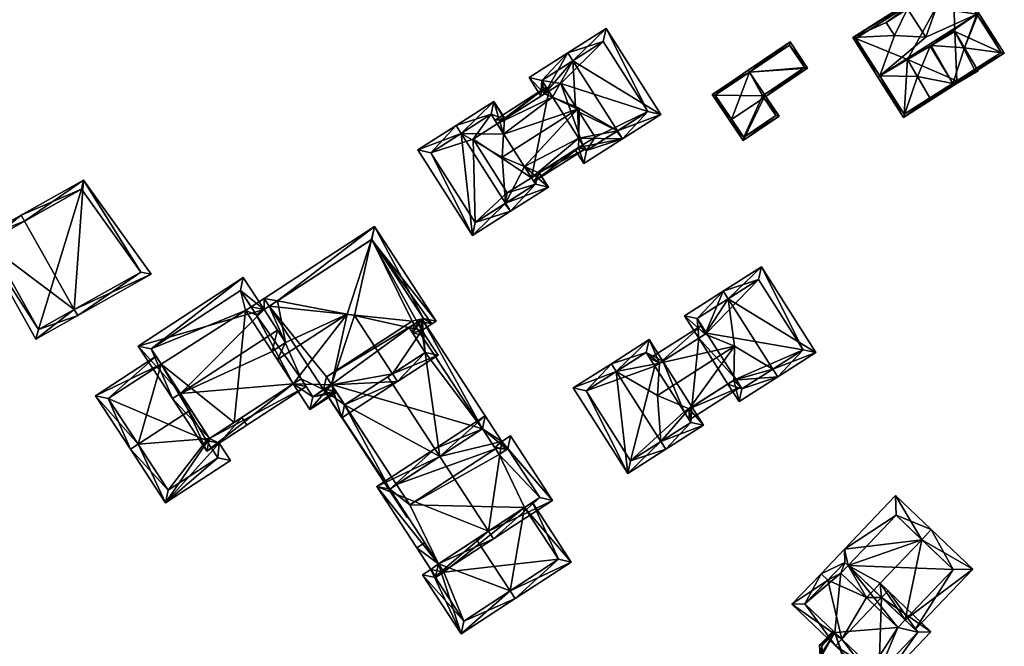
# Model space of a CAD drawing. Header units: inches. Extents: x 2523744 to 2528136, y 1148995 to 1152010.
# Tile 46 of 256: x 2524158 to 2524264, y 1150580 to 1150648. Entities that reach past the tile are written whole.
import ezdxf

# ---------------------------------------------------------------- set-up
doc = ezdxf.new("R2010")
doc.units = ezdxf.units.IN
doc.header["$MEASUREMENT"] = 0
doc.layers.add('Gebaeude Einzelhaus', color=10, linetype='Continuous')

msp = doc.modelspace()

# ---------------------------------------------------------------- meshes
at = {"layer": 'Gebaeude Einzelhaus'}
mesh = msp.add_polyface(dxfattribs=at)
corners = [(2524258.114, 1150640.852, 459.366), (2524258.228, 1150640.658, 459.366), (2524260.839, 1150642.186, 457.546), (2524260.667, 1150642.48, 457.546), (2524259.387, 1150644.669, 457.546), (2524255.807, 1150644.936, 459.323), (2524255.746, 1150644.9, 459.366), (2524254.313, 1150641.605, 457.661), (2524255.665, 1150639.294, 457.661), (2524255.69, 1150644.867, 459.328), (2524255.724, 1150639.193, 457.661), (2524258.556, 1150641.133, 459.051), (2524260.496, 1150642.275, 457.697), (2524260.455, 1150642.345, 457.697), (2524260.909, 1150648.434, 459.499), (2524260.698, 1150648.3, 459.499), (2524263.67, 1150644.095, 455.24), (2524250.263, 1150641.659, 459.499), (2524252.814, 1150637.185, 455.24), (2524250.051, 1150641.524, 459.499), (2524260.496, 1150642.275, 455.38), (2524258.556, 1150641.133, 455.445), (2524255.665, 1150639.294, 455.446), (2524260.667, 1150642.48, 455.447), (2524260.455, 1150642.345, 455.447), (2524247.35, 1150645.769, 455.24), (2524251.859, 1150645.983, 457.136), (2524250.955, 1150647.393, 455.719), (2524258.208, 1150652.679, 455.24), (2524255.228, 1150645.809, 458.792), (2524256.335, 1150648.947, 457.054), (2524255.475, 1150650.289, 455.705), (2524253.264, 1150648.873, 458.792), (2524250.955, 1150647.393, 457.136), (2524255.475, 1150650.289, 457.054), (2524263.325, 1150644.172, 455.447), (2524252.891, 1150637.53, 455.447), (2524258.131, 1150652.334, 455.451), (2524247.695, 1150645.692, 455.452), (2524255.665, 1150639.294, 447.54), (2524258.556, 1150641.133, 447.54), (2524260.496, 1150642.275, 447.54), (2524260.455, 1150642.345, 447.54), (2524260.667, 1150642.48, 447.54), (2524258.358, 1150646.428, 447.54), (2524253.242, 1150643.435, 447.54), (2524263.325, 1150644.172, 447.54), (2524258.131, 1150652.334, 447.54), (2524247.695, 1150645.692, 447.54), (2524252.891, 1150637.53, 447.54)]
mesh.append_faces([[corners[k] for k in face] for face in [(15, 37, 14), (25, 38, 19), (19, 38, 17), (14, 37, 28), (28, 37, 25), (25, 37, 38), (14, 35, 15), (23, 20, 24), (36, 19, 17), (20, 18, 21), (21, 18, 22), (22, 18, 36), (36, 18, 19), (14, 16, 35), (35, 16, 23), (23, 16, 20), (20, 16, 18), (34, 32, 30), (30, 32, 29), (32, 26, 29), (32, 33, 26), (30, 28, 31), (31, 28, 27), (29, 15, 30), (30, 15, 28), (28, 15, 14), (26, 17, 29), (29, 17, 15), (25, 26, 27), (25, 27, 28), (26, 25, 17), (17, 25, 19), (23, 24, 20), (23, 16, 4), (16, 23, 20), (7, 18, 22), (22, 18, 21), (21, 18, 20), (20, 18, 16), (9, 17, 7), (7, 17, 18), (18, 17, 19), (4, 15, 5), (5, 15, 9), (9, 15, 17), (14, 4, 16), (4, 14, 15), (12, 13, 3), (11, 12, 2), (2, 12, 3), (0, 11, 1), (1, 11, 2), (8, 0, 1), (8, 1, 10), (9, 0, 6), (0, 8, 1), (1, 8, 10), (9, 7, 0), (0, 7, 8), (0, 5, 6), (0, 4, 5), (0, 3, 4), (0, 2, 3), (0, 1, 2)]], dxfattribs={"color": 13})
mesh.append_faces([[corners[k] for k in face] for face in [(47, 45, 48), (48, 45, 49), (49, 45, 39), (43, 44, 46), (46, 44, 47), (47, 44, 45), (36, 49, 22), (22, 49, 39), (36, 48, 49), (17, 38, 36), (36, 38, 48), (38, 37, 48), (48, 37, 47), (15, 35, 37), (37, 35, 47), (47, 35, 46), (23, 46, 35), (23, 43, 46), (27, 26, 33), (31, 32, 34), (31, 27, 32), (32, 27, 33), (31, 34, 30), (45, 40, 39), (40, 42, 41), (45, 44, 40), (40, 44, 42), (42, 44, 43), (24, 3, 13), (24, 23, 3), (24, 43, 23), (24, 42, 43), (20, 24, 12), (12, 24, 13), (20, 42, 24), (20, 41, 42), (21, 12, 11), (21, 20, 12), (21, 40, 20), (20, 40, 41), (8, 11, 0), (22, 21, 8), (8, 21, 11), (22, 39, 21), (21, 39, 40), (7, 22, 8), (6, 5, 9), (4, 3, 23)]], dxfattribs={"color": 41})
mesh = msp.add_polyface(dxfattribs=at)
corners = [(2524214.194, 1150639.725, 456.121), (2524216.693, 1150644.124, 459.793), (2524212.524, 1150641.471, 455.733), (2524217.23, 1150643.28, 459.793), (2524213.796, 1150639.472, 455.733), (2524215.044, 1150639.374, 456.555), (2524217.529, 1150638.349, 457.825), (2524222.036, 1150635.729, 459.793), (2524217.908, 1150637.755, 457.825), (2524217.866, 1150634.94, 456.555), (2524222.572, 1150634.886, 459.793), (2524217.852, 1150633.936, 456.102), (2524218.403, 1150632.233, 455.733), (2524217.473, 1150633.695, 455.733), (2524226.688, 1150637.506, 455.733), (2524220.809, 1150646.744, 455.733), (2524213.905, 1150641.164, 456.555), (2524218.71, 1150633.614, 456.555), (2524221.946, 1150635.672, 459.706), (2524225.308, 1150637.813, 456.565), (2524220.502, 1150645.363, 456.565), (2524225.308, 1150637.813, 449.019), (2524218.71, 1150633.614, 449.019), (2524220.502, 1150645.363, 449.019), (2524213.905, 1150641.164, 449.019), (2524214.64, 1150640.009, 456.121), (2524214.64, 1150640.009, 449.019), (2524218.317, 1150634.232, 456.102), (2524218.317, 1150634.232, 449.019), (2524219.621, 1150635.062, 449.019), (2524215.945, 1150640.839, 449.019)]
mesh.append_faces([[corners[k] for k in face] for face in [(7, 10, 18), (15, 20, 1), (1, 20, 3), (7, 19, 10), (10, 19, 14), (14, 19, 15), (15, 19, 20), (17, 11, 9), (17, 12, 11), (11, 12, 13), (17, 10, 12), (17, 18, 10), (2, 16, 4), (4, 16, 0), (0, 16, 5), (2, 1, 16), (16, 1, 3), (3, 15, 1), (10, 14, 7), (7, 14, 3), (3, 14, 15), (10, 11, 12), (12, 11, 13), (7, 9, 10), (10, 9, 11), (7, 8, 9), (3, 6, 7), (7, 6, 8), (3, 5, 6), (3, 0, 5), (0, 2, 4), (3, 1, 0), (0, 1, 2)]], dxfattribs={"color": 13})
mesh.append_faces([[corners[k] for k in face] for face in [(21, 30, 23), (23, 30, 24), (24, 30, 26), (21, 29, 30), (21, 22, 29), (29, 22, 28), (22, 27, 28), (22, 17, 27), (27, 17, 9), (25, 24, 26), (5, 16, 25), (25, 16, 24), (16, 23, 24), (3, 20, 16), (16, 20, 23), (20, 19, 23), (23, 19, 21), (19, 17, 21), (21, 17, 22), (19, 18, 17), (7, 18, 19)]], dxfattribs={"color": 41})
mesh = msp.add_polyface(dxfattribs=at)
corners = [(2524237.776, 1150639.305, 454.705), (2524235.553, 1150634.698, 453.747), (2524239.425, 1150637.31, 453.747), (2524234.32, 1150636.972, 454.705), (2524234.113, 1150636.833, 454.705), (2524237.984, 1150639.445, 454.705), (2524232.216, 1150639.643, 453.599), (2524236.229, 1150642.048, 453.681), (2524237.844, 1150639.653, 454.623), (2524236.089, 1150642.255, 453.599), (2524234.471, 1150641.164, 453.599), (2524235.62, 1150635.045, 453.84), (2524239.078, 1150637.378, 453.84), (2524237.636, 1150639.513, 454.623), (2524232.564, 1150639.575, 453.681), (2524242.503, 1150642.494, 454.705), (2524240.608, 1150645.304, 453.599), (2524242.155, 1150642.561, 454.623), (2524240.54, 1150644.956, 453.681), (2524232.564, 1150639.575, 448.508), (2524236.229, 1150642.048, 448.508), (2524235.62, 1150635.045, 448.508), (2524239.078, 1150637.378, 448.508), (2524237.636, 1150639.513, 448.508), (2524237.844, 1150639.653, 448.508), (2524242.155, 1150642.561, 448.508), (2524240.54, 1150644.956, 448.508)]
mesh.append_faces([[corners[k] for k in face] for face in [(17, 18, 15), (15, 18, 16), (16, 18, 9), (9, 18, 7), (5, 17, 15), (5, 8, 17), (7, 16, 9), (5, 15, 8), (8, 15, 7), (7, 15, 16), (3, 4, 14), (14, 4, 6), (7, 10, 9), (7, 14, 10), (10, 14, 6), (13, 5, 0), (13, 8, 5), (2, 12, 5), (5, 12, 0), (3, 11, 4), (4, 11, 1), (1, 11, 2), (2, 11, 12), (7, 10, 6), (7, 9, 10), (7, 0, 8), (8, 0, 5), (7, 3, 0), (7, 6, 3), (3, 6, 4), (0, 2, 5), (4, 1, 3), (3, 1, 0), (0, 1, 2)]], dxfattribs={"color": 13})
mesh.append_faces([[corners[k] for k in face] for face in [(24, 20, 25), (25, 20, 26), (18, 26, 7), (7, 26, 20), (18, 25, 26), (18, 17, 25), (8, 25, 17), (8, 24, 25), (23, 20, 24), (23, 19, 20), (23, 21, 19), (23, 22, 21), (8, 13, 24), (24, 13, 23), (13, 0, 23), (12, 23, 0), (12, 22, 23), (12, 11, 22), (22, 11, 21), (3, 21, 11), (3, 19, 21), (3, 14, 19), (14, 7, 19), (19, 7, 20)]], dxfattribs={"color": 41})
mesh = msp.add_polyface(dxfattribs=at)
corners = [(2524213.035, 1150630.279, 455.832), (2524218.585, 1150633.811, 455.832), (2524218.317, 1150634.232, 456.102), (2524212.766, 1150630.7, 456.102), (2524217.866, 1150634.94, 456.555), (2524217.712, 1150638.062, 458.022), (2524217.908, 1150637.755, 457.825), (2524212.01, 1150631.889, 456.863), (2524217.914, 1150638.191, 458.022), (2524209.612, 1150632.907, 458.022), (2524209.78, 1150635.392, 456.863), (2524217.529, 1150638.349, 457.825), (2524215.044, 1150639.374, 456.555), (2524209.09, 1150636.477, 456.121), (2524214.64, 1150640.009, 456.121), (2524214.372, 1150640.43, 455.832), (2524208.822, 1150636.898, 455.832), (2524217.852, 1150633.936, 456.102), (2524213.585, 1150631.221, 456.102), (2524214.194, 1150639.725, 456.121), (2524209.888, 1150636.984, 456.121), (2524214.64, 1150640.009, 449.019), (2524209.09, 1150636.477, 449.019), (2524212.766, 1150630.7, 449.019), (2524218.317, 1150634.232, 449.019), (2524215.945, 1150640.839, 449.019), (2524219.621, 1150635.062, 449.019), (2524206.501, 1150634.829, 449.019), (2524210.176, 1150629.052, 449.019)]
mesh.append_faces([[corners[k] for k in face] for face in [(16, 20, 13), (16, 15, 20), (20, 15, 19), (19, 15, 14), (8, 5, 11), (18, 0, 3), (17, 1, 18), (18, 1, 0), (17, 2, 1), (5, 8, 6), (13, 15, 16), (13, 14, 15), (10, 12, 13), (13, 12, 14), (10, 5, 12), (12, 5, 11), (11, 5, 8), (10, 9, 5), (7, 5, 9), (5, 6, 8), (3, 4, 7), (7, 4, 5), (5, 4, 6), (0, 2, 3), (3, 2, 4), (0, 1, 2)]], dxfattribs={"color": 13})
mesh.append_faces([[corners[k] for k in face] for face in [(21, 23, 22), (22, 23, 27), (27, 23, 28), (21, 24, 23), (21, 25, 24), (24, 25, 26), (18, 24, 17), (17, 24, 2), (18, 23, 24), (18, 3, 23), (20, 22, 13), (19, 21, 20), (20, 21, 22), (19, 14, 21), (5, 6, 11)]], dxfattribs={"color": 41})
mesh = msp.add_polyface(dxfattribs=at)
corners = [(2524205.198, 1150635.464, 459.867), (2524204.661, 1150636.307, 459.867), (2524200.559, 1150633.697, 456.078), (2524206.42, 1150624.488, 456.078), (2524209.986, 1150627.941, 459.867), (2524210.522, 1150627.098, 459.867), (2524213.585, 1150631.221, 456.102), (2524214.595, 1150629.69, 456.078), (2524213.61, 1150631.237, 456.078), (2524212.01, 1150631.889, 456.863), (2524209.612, 1150632.907, 458.022), (2524209.78, 1150635.392, 456.863), (2524208.734, 1150638.9, 456.078), (2524209.888, 1150636.984, 456.121), (2524209.934, 1150637.014, 456.078), (2524201.94, 1150633.39, 456.857), (2524206.727, 1150625.869, 456.858), (2524209.897, 1150627.884, 459.785), (2524213.214, 1150629.997, 456.863), (2524208.427, 1150637.519, 456.863), (2524209.897, 1150627.884, 449.019), (2524206.727, 1150625.869, 449.019), (2524213.214, 1150629.997, 449.019), (2524212.766, 1150630.7, 456.102), (2524212.766, 1150630.7, 449.019), (2524209.09, 1150636.477, 456.121), (2524208.427, 1150637.519, 449.019), (2524209.09, 1150636.477, 449.019), (2524201.94, 1150633.39, 449.019), (2524206.501, 1150634.829, 449.019), (2524210.176, 1150629.052, 449.019)]
mesh.append_faces([[corners[k] for k in face] for face in [(4, 5, 17), (19, 13, 11), (19, 12, 13), (13, 12, 14), (19, 1, 12), (19, 0, 1), (7, 6, 8), (5, 18, 7), (7, 18, 6), (6, 18, 9), (5, 4, 18), (5, 16, 17), (15, 1, 0), (15, 2, 1), (5, 3, 16), (16, 3, 15), (15, 3, 2), (0, 12, 1), (12, 13, 14), (0, 11, 12), (12, 11, 13), (4, 10, 0), (0, 10, 11), (4, 9, 10), (5, 7, 4), (4, 7, 9), (9, 7, 6), (6, 7, 8), (0, 3, 4), (4, 3, 5), (0, 2, 3), (0, 1, 2)]], dxfattribs={"color": 13})
mesh.append_faces([[corners[k] for k in face] for face in [(20, 30, 22), (22, 30, 24), (29, 26, 27), (29, 28, 26), (20, 21, 30), (30, 21, 29), (29, 21, 28), (16, 15, 21), (21, 15, 28), (15, 26, 28), (0, 19, 15), (15, 19, 26), (26, 25, 27), (26, 19, 25), (25, 19, 11), (23, 22, 24), (9, 18, 23), (23, 18, 22), (18, 20, 22), (18, 16, 20), (20, 16, 21), (18, 17, 16), (4, 17, 18)]], dxfattribs={"color": 41})
mesh = msp.add_polyface(dxfattribs=at)
corners = [(2524163.569, 1150616.506, 462.33), (2524153.355, 1150624.145, 459.012), (2524159.44, 1150613.324, 459.012), (2524158.22, 1150626.021, 462.33), (2524157.853, 1150626.674, 462.33), (2524163.936, 1150615.853, 462.33), (2524171.841, 1150620.298, 457.163), (2524164.551, 1150630.44, 457.952), (2524154.376, 1150623.859, 459.494), (2524164.334, 1150629.458, 458.334), (2524159.726, 1150614.345, 459.494), (2524170.744, 1150620.54, 457.64), (2524164.334, 1150629.458, 451.336), (2524170.744, 1150620.54, 451.336), (2524154.376, 1150623.859, 451.336), (2524159.726, 1150614.345, 451.336)]
mesh.append_faces([[corners[k] for k in face] for face in [(11, 9, 7), (6, 11, 7), (10, 0, 5), (5, 0, 11), (5, 11, 6), (2, 10, 5), (8, 10, 1), (1, 10, 2), (3, 8, 4), (9, 3, 4), (7, 9, 4), (4, 8, 1), (0, 7, 3), (3, 7, 4), (5, 6, 0), (0, 6, 7), (0, 2, 5), (4, 1, 3), (3, 1, 0), (0, 1, 2)]], dxfattribs={"color": 13})
mesh.append_faces([[corners[k] for k in face] for face in [(12, 15, 14), (13, 15, 12), (0, 15, 13), (10, 15, 0), (0, 13, 11), (14, 15, 8), (8, 15, 10), (12, 14, 3), (3, 14, 8), (9, 12, 3), (13, 12, 11), (11, 12, 9)]], dxfattribs={"color": 41})
mesh = msp.add_polyface(dxfattribs=at)
corners = [(2524184.547, 1150616.86, 459.47), (2524185.423, 1150617.43, 460.269), (2524184.001, 1150617.698, 459.47), (2524191.248, 1150608.413, 460.234), (2524190.398, 1150607.887, 459.47), (2524192.375, 1150604.854, 459.47), (2524191.235, 1150608.433, 460.234), (2524198.356, 1150608.754, 464.927), (2524197.81, 1150609.591, 464.927), (2524193.719, 1150615.869, 464.927), (2524192.943, 1150616.015, 464.492), (2524202.521, 1150615.266, 459.47), (2524195.885, 1150625.445, 459.47), (2524195.568, 1150624.044, 460.268), (2524200.988, 1150614.268, 460.888), (2524202.046, 1150614.958, 459.909), (2524202.725, 1150611.601, 460.888), (2524201.138, 1150615.559, 460.244), (2524201.341, 1150611.893, 461.663), (2524199.603, 1150614.559, 461.664), (2524200.655, 1150615.244, 460.691), (2524195.594, 1150624.061, 460.245), (2524192.666, 1150606.238, 460.234), (2524186.308, 1150612.953, 463.647), (2524185.428, 1150611.116, 464.492), (2524183.996, 1150616.5, 460.269), (2524184.85, 1150612.003, 463.647), (2524182.611, 1150616.792, 459.47), (2524183.158, 1150615.954, 460.269), (2524191.673, 1150607.761, 459.626), (2524188.934, 1150605.738, 459.47), (2524191.782, 1150607.594, 459.47), (2524187.132, 1150608.502, 462.051), (2524200.9, 1150613.789, 459.634), (2524201.295, 1150613.796, 459.47), (2524200.988, 1150614.268, 459.91), (2524201.014, 1150613.613, 459.47), (2524199.977, 1150613.986, 460.157), (2524199.603, 1150614.559, 460.693), (2524187.969, 1150609.048, 462.051), (2524189.225, 1150607.121, 460.252), (2524191.235, 1150608.433, 460.253), (2524183.996, 1150616.5, 462.791), (2524181.75, 1150619.944, 459.47), (2524170.453, 1150612.579, 459.47), (2524174.981, 1150607.464, 464.927), (2524174.144, 1150606.918, 464.927), (2524185.441, 1150614.283, 464.927), (2524177.839, 1150601.25, 459.47), (2524187.132, 1150608.502, 460.277), (2524188.515, 1150608.21, 459.47), (2524187.969, 1150609.048, 460.277), (2524178.13, 1150602.634, 460.277), (2524183.158, 1150615.954, 462.791), (2524181.459, 1150618.56, 460.278), (2524171.836, 1150612.288, 460.277), (2524190.398, 1150607.886, 458.849), (2524190.398, 1150607.887, 449.53), (2524191.235, 1150608.433, 449.53), (2524191.235, 1150608.433, 459.627), (2524192.666, 1150606.238, 459.627), (2524197.311, 1150609.266, 463.937), (2524201.341, 1150611.893, 460.157), (2524199.603, 1150614.559, 460.157), (2524200.161, 1150614.922, 459.634), (2524200.161, 1150614.922, 449.53), (2524201.138, 1150615.559, 449.53), (2524195.594, 1150624.061, 449.53), (2524184.547, 1150616.86, 449.53), (2524199.935, 1150615.269, 449.53), (2524190.703, 1150609.25, 449.53), (2524187.132, 1150608.502, 449.53), (2524187.969, 1150609.048, 449.53), (2524189.225, 1150607.121, 449.53), (2524183.158, 1150615.954, 449.53), (2524182.611, 1150616.792, 449.53), (2524181.991, 1150616.388, 449.53), (2524181.459, 1150618.56, 449.53), (2524171.836, 1150612.288, 449.53), (2524176.121, 1150605.715, 462.125), (2524172.907, 1150610.645, 457.588), (2524172.907, 1150610.645, 449.53), (2524178.13, 1150602.634, 459.293), (2524180.769, 1150604.354, 449.53), (2524178.13, 1150602.634, 449.53)]
mesh.append_faces([[corners[k] for k in face] for face in [(43, 55, 44), (44, 55, 46), (46, 55, 45), (42, 54, 43), (43, 54, 55), (42, 53, 54), (50, 49, 51), (50, 52, 49), (52, 46, 45), (50, 48, 52), (52, 48, 46), (49, 50, 51), (49, 48, 50), (26, 45, 49), (49, 45, 48), (48, 45, 46), (23, 47, 26), (26, 47, 45), (42, 45, 47), (42, 44, 45), (45, 44, 46), (42, 43, 44), (33, 34, 36), (37, 35, 33), (33, 35, 34), (38, 20, 37), (37, 20, 35), (35, 20, 15), (32, 40, 30), (30, 40, 31), (31, 40, 29), (29, 40, 3), (3, 40, 41), (32, 39, 40), (25, 2, 1), (28, 27, 25), (25, 27, 2), (37, 20, 38), (33, 35, 37), (37, 35, 20), (20, 35, 15), (36, 34, 33), (33, 34, 35), (32, 10, 24), (32, 3, 10), (32, 30, 3), (3, 30, 29), (29, 30, 31), (28, 25, 27), (27, 25, 2), (1, 2, 25), (24, 23, 26), (23, 1, 25), (24, 10, 23), (23, 10, 1), (2, 1, 0), (13, 12, 21), (2, 12, 1), (1, 12, 13), (5, 22, 7), (7, 22, 8), (5, 4, 22), (22, 4, 3), (3, 4, 6), (12, 17, 21), (18, 7, 8), (18, 16, 7), (17, 14, 20), (20, 14, 19), (19, 14, 18), (18, 14, 16), (17, 15, 14), (12, 11, 17), (17, 11, 15), (13, 10, 9), (12, 1, 13), (13, 1, 10), (12, 2, 1), (14, 8, 16), (16, 8, 7), (14, 9, 8), (11, 13, 15), (15, 13, 14), (14, 13, 9), (11, 12, 13), (3, 9, 10), (3, 8, 9), (3, 7, 8), (3, 5, 7), (6, 4, 3), (3, 4, 5), (0, 1, 2)]], dxfattribs={"color": 13})
mesh.append_faces([[corners[k] for k in face] for face in [(81, 83, 84), (75, 76, 77), (77, 76, 78), (78, 76, 81), (81, 76, 83), (83, 76, 71), (42, 23, 25), (42, 47, 23), (49, 83, 71), (49, 82, 83), (83, 82, 84), (49, 52, 82), (52, 79, 82), (80, 78, 81), (79, 55, 80), (80, 55, 78), (52, 45, 79), (79, 45, 55), (55, 77, 78), (55, 54, 77), (54, 27, 77), (77, 27, 75), (53, 28, 54), (54, 28, 27), (42, 25, 53), (53, 25, 28), (74, 76, 75), (74, 71, 76), (74, 72, 71), (72, 57, 73), (74, 68, 72), (72, 68, 57), (28, 74, 27), (27, 74, 75), (25, 0, 28), (28, 0, 74), (74, 0, 68), (25, 1, 0), (6, 3, 41), (40, 4, 41), (41, 4, 6), (40, 56, 4), (40, 73, 56), (56, 73, 57), (51, 40, 39), (51, 72, 40), (40, 72, 73), (49, 51, 32), (32, 51, 39), (49, 72, 51), (49, 71, 72), (24, 26, 32), (32, 26, 49), (68, 70, 57), (57, 70, 58), (68, 69, 70), (69, 66, 65), (68, 67, 69), (69, 67, 66), (1, 68, 0), (1, 67, 68), (1, 13, 67), (67, 13, 21), (17, 67, 21), (17, 66, 67), (64, 20, 63), (63, 20, 38), (38, 20, 19), (64, 17, 20), (64, 66, 17), (64, 65, 66), (37, 18, 62), (37, 19, 18), (37, 38, 19), (37, 63, 38), (18, 61, 62), (61, 22, 60), (18, 8, 61), (61, 8, 22), (3, 29, 22), (22, 29, 60), (3, 59, 29), (3, 6, 59), (56, 59, 4), (4, 59, 6), (56, 58, 59), (56, 57, 58)]], dxfattribs={"color": 41})
mesh = msp.add_polyface(dxfattribs=at)
corners = [(2524234.571, 1150608.901, 456.421), (2524235.114, 1150606.6, 455.782), (2524239.283, 1150609.253, 459.842), (2524233.915, 1150608.483, 455.782), (2524238.746, 1150610.097, 459.842), (2524234.625, 1150612.558, 458.071), (2524233.941, 1150617.647, 459.842), (2524231.471, 1150613.859, 456.459), (2524233.404, 1150618.491, 459.842), (2524229.235, 1150615.838, 455.782), (2524230.776, 1150613.416, 455.782), (2524243.399, 1150611.873, 455.782), (2524237.52, 1150621.111, 455.782), (2524230.616, 1150615.531, 456.604), (2524231.619, 1150613.953, 456.603), (2524235.421, 1150607.981, 456.604), (2524234.759, 1150609.02, 456.604), (2524242.019, 1150612.18, 456.614), (2524237.213, 1150619.73, 456.614), (2524221.909, 1150609.831, 459.916), (2524221.372, 1150610.674, 459.916), (2524217.27, 1150608.064, 456.127), (2524223.131, 1150598.855, 456.127), (2524226.696, 1150602.309, 459.916), (2524227.233, 1150601.465, 459.916), (2524226.557, 1150610.731, 456.459), (2524226.914, 1150610.958, 456.127), (2524225.445, 1150613.267, 456.127), (2524226.323, 1150607.274, 458.071), (2524231.306, 1150604.057, 456.127), (2524229.737, 1150605.825, 456.421), (2524230.053, 1150606.026, 456.127), (2524218.651, 1150607.757, 456.906), (2524223.438, 1150600.236, 456.907), (2524229.926, 1150604.364, 456.911), (2524229.21, 1150605.49, 456.911), (2524225.138, 1150611.886, 456.912), (2524226.07, 1150610.421, 456.912), (2524231.082, 1150614.797, 455.881), (2524225.533, 1150611.265, 455.881), (2524231.619, 1150613.953, 456.459), (2524226.07, 1150610.421, 456.459), (2524229.747, 1150604.646, 455.881), (2524229.21, 1150605.49, 456.421), (2524235.296, 1150608.177, 455.881), (2524234.759, 1150609.02, 456.421), (2524234.759, 1150609.02, 448.862), (2524233.915, 1150608.483, 448.862), (2524235.421, 1150607.981, 448.862), (2524242.019, 1150612.18, 448.862), (2524237.213, 1150619.73, 448.862), (2524230.616, 1150615.531, 448.862), (2524231.619, 1150613.953, 448.862), (2524230.776, 1150613.416, 448.862), (2524226.07, 1150610.421, 448.862), (2524226.914, 1150610.958, 448.862), (2524225.138, 1150611.886, 448.862), (2524218.651, 1150607.757, 448.862), (2524223.438, 1150600.236, 448.862), (2524229.926, 1150604.364, 448.862), (2524229.21, 1150605.49, 448.862), (2524230.053, 1150606.026, 448.862)]
mesh.append_faces([[corners[k] for k in face] for face in [(30, 42, 43), (45, 44, 0), (0, 44, 30), (30, 44, 42), (25, 38, 7), (7, 38, 40), (41, 39, 25), (25, 39, 38), (0, 44, 45), (28, 30, 5), (5, 30, 0), (0, 30, 44), (44, 30, 42), (42, 30, 43), (7, 25, 5), (5, 25, 28), (25, 39, 41), (40, 38, 7), (7, 38, 25), (25, 38, 39), (27, 36, 20), (20, 36, 19), (36, 25, 37), (27, 26, 36), (36, 26, 25), (24, 34, 29), (29, 34, 31), (31, 34, 30), (30, 34, 35), (24, 23, 34), (24, 33, 23), (32, 20, 19), (32, 21, 20), (24, 22, 33), (33, 22, 32), (32, 22, 21), (30, 29, 31), (28, 23, 30), (30, 23, 29), (29, 23, 24), (25, 19, 28), (28, 19, 23), (25, 27, 19), (19, 27, 20), (25, 26, 27), (19, 22, 23), (23, 22, 24), (19, 21, 22), (19, 20, 21), (12, 18, 8), (8, 18, 6), (4, 17, 2), (2, 17, 11), (11, 17, 12), (12, 17, 18), (16, 15, 0), (0, 15, 3), (3, 15, 1), (1, 15, 2), (2, 15, 4), (9, 13, 10), (10, 13, 7), (7, 13, 14), (9, 8, 13), (13, 8, 6), (6, 12, 8), (2, 11, 4), (4, 11, 6), (6, 11, 12), (7, 9, 10), (7, 8, 9), (5, 6, 7), (7, 6, 8), (0, 4, 5), (5, 4, 6), (0, 2, 4), (3, 1, 0), (0, 1, 2)]], dxfattribs={"color": 13})
mesh.append_faces([[corners[k] for k in face] for face in [(61, 53, 47), (61, 55, 53), (3, 61, 47), (0, 31, 3), (3, 31, 61), (0, 30, 31), (55, 10, 53), (55, 26, 10), (10, 26, 7), (7, 26, 25), (54, 57, 56), (54, 58, 57), (54, 60, 58), (58, 60, 59), (54, 55, 60), (60, 55, 61), (43, 30, 35), (43, 31, 30), (43, 60, 31), (31, 60, 61), (34, 43, 35), (34, 59, 43), (43, 59, 60), (23, 33, 34), (34, 33, 59), (59, 33, 58), (33, 32, 58), (58, 32, 57), (32, 56, 57), (19, 36, 32), (32, 36, 56), (41, 36, 37), (41, 56, 36), (41, 54, 56), (25, 41, 37), (25, 26, 41), (41, 26, 54), (54, 26, 55), (49, 52, 50), (50, 52, 51), (48, 46, 49), (49, 46, 52), (52, 46, 53), (53, 46, 47), (40, 7, 14), (40, 10, 7), (40, 52, 10), (10, 52, 53), (13, 40, 14), (13, 51, 40), (40, 51, 52), (13, 50, 51), (6, 18, 13), (13, 18, 50), (18, 17, 50), (50, 17, 49), (4, 15, 17), (17, 15, 49), (49, 15, 48), (45, 15, 16), (45, 48, 15), (45, 46, 48), (0, 45, 16), (0, 3, 45), (45, 3, 46), (46, 3, 47)]], dxfattribs={"color": 41})
mesh = msp.add_polyface(dxfattribs=at)
corners = [(2524207.489, 1150603.68, 459.635), (2524210.126, 1150601.467, 458.849), (2524200.998, 1150615.468, 458.849), (2524208.856, 1150601.594, 459.63), (2524209.289, 1150600.921, 459.634), (2524199.977, 1150613.986, 460.157), (2524200.161, 1150614.922, 459.634), (2524201.341, 1150611.893, 460.157), (2524199.603, 1150614.559, 460.157), (2524202.903, 1150600.69, 463.937), (2524197.311, 1150609.266, 463.937), (2524192.666, 1150606.238, 459.627), (2524198.258, 1150597.661, 459.626), (2524190.398, 1150607.886, 458.849), (2524191.673, 1150607.761, 459.626), (2524197.516, 1150597.178, 458.938), (2524191.235, 1150608.433, 459.627), (2524199.379, 1150594.111, 458.849), (2524199.475, 1150594.173, 458.938), (2524200.9, 1150613.789, 459.634), (2524207.49, 1150603.68, 449.53), (2524200.161, 1150614.922, 449.53), (2524191.235, 1150608.433, 449.53), (2524198.258, 1150597.661, 449.53), (2524190.703, 1150609.25, 449.53), (2524199.935, 1150615.269, 449.53), (2524208.901, 1150601.514, 449.53), (2524199.67, 1150595.495, 449.53)]
mesh.append_faces([[corners[k] for k in face] for face in [(0, 1, 3), (3, 1, 4), (19, 2, 0), (0, 2, 1), (19, 6, 2), (15, 11, 12), (15, 13, 11), (11, 13, 14), (14, 13, 16), (18, 17, 15), (15, 17, 13), (15, 17, 18), (15, 13, 17), (13, 14, 16), (12, 11, 15), (15, 11, 13), (13, 11, 14), (12, 9, 11), (11, 9, 10), (0, 7, 9), (9, 7, 10), (5, 6, 8), (0, 2, 7), (7, 2, 5), (5, 2, 6), (4, 1, 3), (3, 1, 0), (0, 1, 2)]], dxfattribs={"color": 13})
mesh.append_faces([[corners[k] for k in face] for face in [(23, 26, 27), (22, 20, 23), (23, 20, 26), (22, 21, 20), (22, 24, 21), (21, 24, 25), (11, 23, 12), (16, 22, 14), (14, 22, 11), (11, 22, 23), (6, 19, 21), (21, 19, 20), (20, 19, 0)]], dxfattribs={"color": 41})
mesh = msp.add_polyface(dxfattribs=at)
corners = [(2524170.44, 1150602.011, 462.125), (2524169.601, 1150601.464, 462.125), (2524173.368, 1150595.689, 456.817), (2524179.171, 1150602.119, 458.523), (2524180.381, 1150600.261, 456.817), (2524178.13, 1150602.634, 459.293), (2524181.607, 1150604.901, 459.293), (2524182.153, 1150604.063, 458.523), (2524176.121, 1150605.715, 462.125), (2524172.907, 1150610.645, 457.588), (2524172.361, 1150611.483, 456.817), (2524165.841, 1150607.233, 456.817), (2524178.998, 1150600.553, 457.586), (2524177.788, 1150602.41, 459.292), (2524173.659, 1150597.073, 457.587), (2524167.225, 1150606.941, 457.588), (2524177.788, 1150602.41, 449.53), (2524178.998, 1150600.553, 449.53), (2524178.13, 1150602.634, 449.53), (2524167.225, 1150606.941, 449.53), (2524172.907, 1150610.645, 449.53), (2524173.659, 1150597.073, 449.53)]
mesh.append_faces([[corners[k] for k in face] for face in [(15, 10, 9), (15, 11, 10), (15, 1, 11), (15, 0, 1), (14, 1, 0), (12, 2, 14), (14, 2, 1), (12, 4, 2), (7, 3, 6), (6, 3, 5), (5, 3, 13), (13, 3, 12), (12, 3, 4), (9, 0, 8), (9, 11, 0), (0, 11, 1), (9, 10, 11), (0, 5, 8), (5, 3, 6), (6, 3, 7), (0, 2, 5), (5, 2, 3), (3, 2, 4), (0, 1, 2)]], dxfattribs={"color": 13})
mesh.append_faces([[corners[k] for k in face] for face in [(16, 20, 18), (16, 19, 20), (16, 21, 19), (16, 17, 21), (12, 21, 17), (12, 14, 21), (14, 19, 21), (0, 15, 14), (14, 15, 19), (19, 9, 20), (19, 15, 9), (13, 18, 5), (13, 16, 18), (13, 12, 16), (16, 12, 17)]], dxfattribs={"color": 41})
mesh = msp.add_polyface(dxfattribs=at)
corners = [(2524209.58, 1150602.305, 459.617), (2524215.044, 1150595.97, 458.738), (2524210.516, 1150602.915, 458.738), (2524208.138, 1150592.661, 464.711), (2524208.684, 1150591.823, 464.711), (2524202.903, 1150600.69, 464.711), (2524207.781, 1150605.064, 459.617), (2524202.356, 1150601.528, 464.711), (2524196.133, 1150597.469, 458.738), (2524202.459, 1150587.765, 458.738), (2524207.49, 1150603.68, 460.404), (2524197.516, 1150597.178, 459.542), (2524202.75, 1150589.149, 459.542), (2524213.66, 1150596.261, 459.525), (2524210.225, 1150601.531, 459.524), (2524208.823, 1150601.645, 460.4), (2524209.289, 1150600.921, 460.404), (2524207.489, 1150603.68, 459.635), (2524208.823, 1150601.645, 449.53), (2524207.49, 1150603.68, 449.53), (2524198.258, 1150597.661, 459.626), (2524197.516, 1150597.178, 458.938), (2524202.903, 1150600.69, 463.937), (2524198.258, 1150597.661, 449.53), (2524197.516, 1150597.178, 449.53), (2524202.75, 1150589.149, 457.696), (2524202.751, 1150589.15, 449.53), (2524206.832, 1150591.809, 461.42), (2524212.039, 1150595.204, 456.846), (2524213.66, 1150596.261, 449.53), (2524202.751, 1150589.15, 457.697), (2524212.039, 1150595.204, 449.53), (2524210.225, 1150601.531, 449.53), (2524209.289, 1150600.921, 459.634), (2524209.289, 1150600.921, 449.53), (2524208.901, 1150601.514, 449.53), (2524199.67, 1150595.495, 449.53)]
mesh.append_faces([[corners[k] for k in face] for face in [(14, 16, 15), (0, 14, 15), (15, 10, 0), (2, 14, 0), (13, 14, 1), (1, 14, 2), (3, 13, 4), (12, 3, 4), (4, 13, 1), (9, 12, 4), (11, 12, 8), (8, 12, 9), (5, 11, 7), (10, 5, 7), (7, 11, 8), (0, 10, 6), (6, 10, 7), (3, 9, 4), (5, 8, 3), (3, 8, 9), (5, 7, 8), (5, 6, 7), (3, 0, 5), (5, 0, 6), (4, 1, 3), (3, 1, 0), (0, 1, 2)]], dxfattribs={"color": 13})
mesh.append_faces([[corners[k] for k in face] for face in [(36, 24, 23), (36, 26, 24), (36, 31, 26), (35, 34, 36), (36, 34, 31), (31, 34, 29), (29, 34, 32), (19, 18, 35), (35, 18, 34), (33, 15, 16), (33, 18, 15), (33, 34, 18), (33, 14, 34), (34, 14, 32), (33, 16, 14), (14, 29, 32), (14, 13, 29), (29, 28, 31), (27, 12, 30), (30, 12, 25), (27, 3, 12), (29, 13, 28), (28, 13, 27), (27, 13, 3), (25, 24, 26), (25, 21, 24), (25, 12, 21), (21, 12, 11), (21, 23, 24), (21, 20, 23), (22, 10, 17), (20, 5, 22), (22, 5, 10), (21, 11, 20), (20, 11, 5), (15, 17, 10), (15, 18, 17), (17, 18, 19)]], dxfattribs={"color": 41})
mesh = msp.add_polyface(dxfattribs=at)
corners = [(2524210.468, 1150586.231, 461.42), (2524211.014, 1150585.394, 461.42), (2524217.059, 1150589.334, 456.11), (2524212.039, 1150595.204, 456.846), (2524212.877, 1150595.75, 456.11), (2524206.832, 1150591.809, 461.42), (2524202.75, 1150589.149, 457.696), (2524200.434, 1150590.871, 456.93), (2524201.954, 1150588.54, 456.932), (2524201.272, 1150591.417, 457.694), (2524205.198, 1150581.601, 456.11), (2524201.055, 1150587.955, 456.11), (2524202.751, 1150589.15, 457.697), (2524215.675, 1150589.625, 456.846), (2524202.439, 1150587.664, 456.877), (2524205.489, 1150582.985, 456.875), (2524203.339, 1150588.248, 457.697), (2524212.039, 1150595.204, 449.53), (2524215.675, 1150589.625, 449.53), (2524202.751, 1150589.15, 449.53), (2524203.339, 1150588.248, 449.53), (2524202.439, 1150587.664, 449.53), (2524205.489, 1150582.985, 449.53)]
mesh.append_faces([[corners[k] for k in face] for face in [(16, 6, 12), (6, 7, 9), (16, 8, 6), (6, 8, 7), (11, 15, 10), (10, 15, 1), (1, 15, 0), (16, 14, 8), (8, 14, 11), (11, 14, 15), (1, 13, 2), (2, 13, 4), (4, 13, 3), (1, 0, 13), (12, 0, 5), (6, 10, 12), (12, 10, 0), (0, 10, 1), (6, 8, 10), (10, 8, 11), (9, 7, 6), (6, 7, 8), (0, 3, 5), (0, 2, 3), (3, 2, 4), (0, 1, 2)]], dxfattribs={"color": 13})
mesh.append_faces([[corners[k] for k in face] for face in [(18, 20, 17), (17, 20, 19), (18, 22, 20), (20, 22, 21), (13, 22, 18), (13, 15, 22), (13, 0, 15), (15, 21, 22), (15, 14, 21), (14, 20, 21), (14, 16, 20), (6, 16, 12), (6, 20, 16), (6, 19, 20), (18, 17, 13), (13, 17, 3)]], dxfattribs={"color": 41})
mesh = msp.add_polyface(dxfattribs=at)
corners = [(2524252.987, 1150583.105, 454.862), (2524254.072, 1150582.071, 454.009), (2524260.268, 1150588.568, 454.009), (2524254.775, 1150591.734, 457.513), (2524255.81, 1150592.82, 457.513), (2524250.304, 1150587.046, 457.513), (2524249.614, 1150586.322, 457.513), (2524248.829, 1150585.5, 457.513), (2524246.854, 1150588.954, 455.237), (2524246.069, 1150588.131, 455.237), (2524246.458, 1150590.714, 454.342), (2524246.491, 1150589.3, 454.938), (2524251.964, 1150596.488, 454.342), (2524243.948, 1150588.081, 454.342), (2524244.671, 1150587.392, 454.938), (2524258.148, 1150588.518, 454.862), (2524252.014, 1150594.366, 455.237), (2524252.014, 1150594.366, 447.985), (2524258.148, 1150588.518, 447.985), (2524246.854, 1150588.954, 447.985), (2524246.069, 1150588.131, 447.985), (2524252.987, 1150583.105, 447.985), (2524252.203, 1150582.283, 447.985)]
mesh.append_faces([[corners[k] for k in face] for face in [(10, 11, 13), (13, 11, 14), (10, 8, 11), (3, 16, 4), (4, 16, 12), (12, 16, 10), (10, 16, 8), (2, 15, 4), (4, 15, 3), (2, 1, 15), (15, 1, 0), (11, 13, 14), (11, 10, 13), (10, 3, 12), (12, 3, 4), (11, 8, 10), (10, 8, 3), (3, 8, 5), (5, 8, 6), (6, 8, 7), (7, 8, 9), (0, 5, 6), (0, 3, 5), (0, 2, 3), (3, 2, 4), (0, 1, 2)]], dxfattribs={"color": 13})
mesh.append_faces([[corners[k] for k in face] for face in [(19, 22, 20), (19, 21, 22), (19, 18, 21), (19, 17, 18), (18, 15, 21), (21, 15, 0), (7, 9, 20), (17, 19, 16), (16, 19, 8), (3, 15, 16), (16, 15, 17), (17, 15, 18)]], dxfattribs={"color": 41})
mesh = msp.add_polyface(dxfattribs=at)
corners = [(2524246.188, 1150581.029, 458.213), (2524240.801, 1150584.784, 454.342), (2524245.498, 1150580.305, 458.213), (2524244.671, 1150587.392, 454.938), (2524243.948, 1150588.081, 454.342), (2524248.829, 1150585.5, 457.513), (2524250.463, 1150585.512, 458.213), (2524250.304, 1150587.046, 457.513), (2524251.154, 1150586.236, 458.213), (2524249.614, 1150586.322, 457.513), (2524246.069, 1150588.131, 455.237), (2524246.491, 1150589.3, 454.938), (2524246.854, 1150588.954, 455.237), (2524250.115, 1150575.903, 454.342), (2524255.77, 1150581.834, 454.342), (2524242.215, 1150584.818, 454.938), (2524250.081, 1150577.316, 454.949), (2524254.356, 1150581.8, 454.949), (2524246.854, 1150588.954, 447.985), (2524246.491, 1150589.3, 447.985), (2524252.987, 1150583.105, 454.862), (2524254.356, 1150581.8, 447.985), (2524252.987, 1150583.105, 447.985), (2524242.215, 1150584.818, 447.985), (2524249.415, 1150577.952, 453.194), (2524250.081, 1150577.316, 447.985), (2524245.446, 1150581.737, 453.194), (2524245.446, 1150581.737, 447.985), (2524249.415, 1150577.952, 447.985), (2524252.203, 1150582.283, 447.985), (2524246.069, 1150588.131, 447.985)]
mesh.append_faces([[corners[k] for k in face] for face in [(14, 17, 8), (8, 17, 6), (16, 2, 0), (14, 13, 17), (17, 13, 16), (16, 13, 2), (4, 15, 1), (1, 15, 2), (2, 15, 0), (4, 3, 15), (7, 6, 9), (7, 8, 6), (6, 14, 8), (0, 13, 6), (6, 13, 14), (0, 2, 13), (3, 10, 11), (11, 10, 12), (3, 5, 10), (5, 6, 9), (9, 6, 7), (7, 6, 8), (3, 0, 5), (5, 0, 6), (4, 1, 3), (3, 1, 0), (0, 1, 2)]], dxfattribs={"color": 13})
mesh.append_faces([[corners[k] for k in face] for face in [(30, 19, 18), (30, 23, 19), (29, 27, 30), (30, 27, 23), (29, 28, 27), (29, 25, 28), (22, 21, 29), (29, 21, 25), (17, 16, 21), (21, 16, 25), (25, 24, 28), (26, 23, 27), (26, 15, 23), (24, 0, 26), (26, 0, 15), (25, 16, 24), (24, 16, 0), (19, 3, 11), (19, 23, 3), (3, 23, 15), (6, 20, 9), (20, 21, 22), (6, 17, 20), (20, 17, 21), (19, 11, 18), (18, 11, 12)]], dxfattribs={"color": 41})
mesh = msp.add_polyface(dxfattribs=at)
corners = [(2524249.415, 1150577.952, 453.194), (2524248.261, 1150576.444, 453.194), (2524249.595, 1150577.78, 453.194), (2524247.183, 1150576.329, 453.194), (2524245.446, 1150581.737, 453.194), (2524243.781, 1150580.394, 453.194), (2524245.265, 1150581.91, 453.194), (2524243.854, 1150579.254, 453.194), (2524247.265, 1150576.589, 453.194), (2524244.039, 1150580.299, 453.194), (2524244.098, 1150579.373, 453.194), (2524248.146, 1150576.683, 453.194), (2524249.415, 1150577.952, 447.985), (2524248.146, 1150576.683, 447.985), (2524244.039, 1150580.299, 447.985), (2524245.446, 1150581.737, 447.985), (2524244.098, 1150579.373, 447.985), (2524247.265, 1150576.589, 447.985)]
mesh.append_faces([[corners[k] for k in face] for face in [(1, 11, 2), (2, 11, 0), (1, 8, 11), (9, 6, 4), (9, 5, 6), (8, 7, 10), (10, 7, 9), (9, 7, 5), (1, 3, 8), (8, 3, 7), (3, 4, 7), (7, 4, 5), (5, 4, 6), (3, 0, 4), (3, 1, 0), (0, 1, 2)]], dxfattribs={"color": 13})
mesh.append_faces([[corners[k] for k in face] for face in [(15, 16, 14), (15, 17, 16), (15, 12, 17), (17, 12, 13), (8, 10, 17), (17, 10, 16), (11, 8, 13), (13, 8, 17), (10, 9, 16), (16, 9, 14), (14, 4, 15), (14, 9, 4), (13, 12, 11), (11, 12, 0)]], dxfattribs={"color": 41})

doc.saveas('drawing.dxf')
